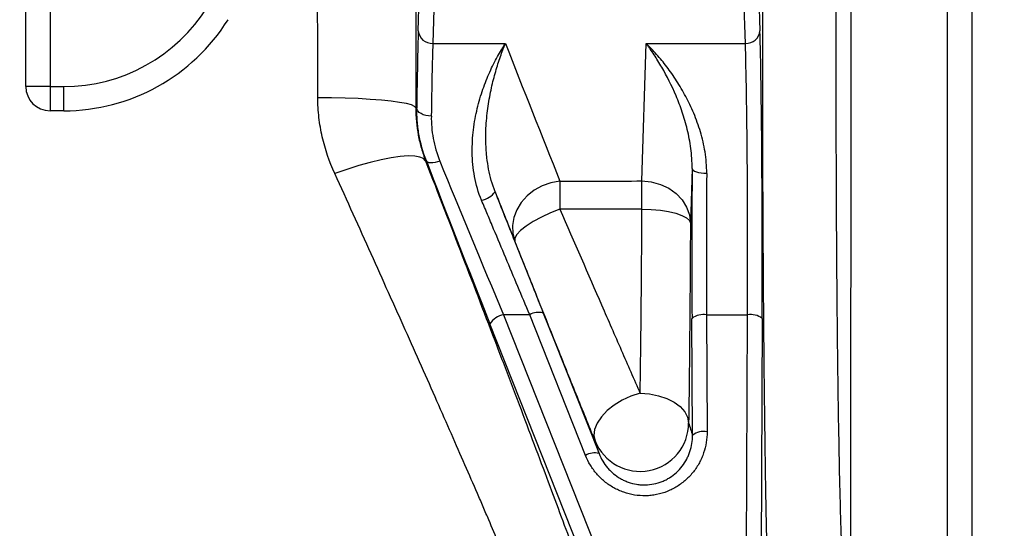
# Model space of a CAD drawing. Header units: millimetres. Extents: x 7 to 1569, y 11 to 2128.
# Tile 3 of 20: x 413 to 616, y 260 to 365. Entities that reach past the tile are written whole.
import ezdxf

# ---------------------------------------------------------------- set-up
doc = ezdxf.new("R2010")
doc.units = ezdxf.units.MM

msp = doc.modelspace()

# ---------------------------------------------------------------- linework, layer by layer
at = {"color": 7, "linetype": 'Continuous', "lineweight": 25}
for p, q in [((414.62, 350.85), (414.62, 495.76)), ((419.62, 495.76), (419.62, 350.85)), ((495.49, 362.34), (496.7, 402.08)), ((499.7, 399.47), (498.49, 359.74)), ((564.91, 394.76), (565.9, 362.34)), ((562.9, 359.74), (561.91, 392.16)), ((498.49, 359.74), (513.46, 359.74)), ((541.58, 331.39), (542.45, 359.74)), ((542.45, 359.74), (562.9, 359.74)), ((419.62, 350.85), (414.62, 350.85)), ((419.62, 350.85), (422.45, 350.85)), ((419.62, 350.85), (419.62, 345.85)), ((422.45, 345.85), (422.45, 350.85)), ((422.45, 345.85), (419.62, 345.85)), ((494.99, 346.46), (495.19, 346.46)), ((497.16, 335.52), (497.01, 335.52)), ((551.93, 333.96), (551.58, 322.7)), ((513.06, 303.83), (616.25, 43.59)), ((518.47, 303.83), (513.06, 303.83)), ((529.95, 274.87), (518.47, 303.83)), ((552.01, 278.99), (551.9, 303.08)), ((554.9, 303.83), (555.01, 279.74)), ((554.9, 303.83), (563.34, 303.83)), ((562.86, 198.32), (563.34, 303.83)), ((566.34, 303.08), (565.86, 197.57)), ((613.46, 41.74), (510.27, 301.98))]:
    msp.add_line(p, q, dxfattribs=at)
at = {"color": 7, "linetype": 'Continuous', "lineweight": 25, "flags": 128}
for points in [[(494.99, 346.46), (494.74, 346.76), (494.1, 347.05), (493.06, 347.32), (491.66, 347.58), (489.93, 347.82), (487.89, 348.03), (485.6, 348.21), (483.09, 348.35), (480.42, 348.46), (477.63, 348.52), (474.8, 348.54)], [(498.19, 344.76), (497.61, 344.79), (497.05, 344.89), (496.54, 345.05), (496.08, 345.27), (495.71, 345.52), (495.43, 345.82), (495.25, 346.13), (495.19, 346.46)], [(497.01, 335.52), (496.59, 335.99), (495.84, 336.32), (494.78, 336.5), (493.42, 336.54), (491.8, 336.43), (489.93, 336.17), (487.86, 335.77), (485.62, 335.23), (483.24, 334.57), (480.79, 333.79), (478.28, 332.91)], [(499.96, 335.46), (499.46, 335.32), (498.98, 335.21), (498.53, 335.15), (498.12, 335.13), (497.77, 335.16), (497.49, 335.24), (497.28, 335.36), (497.16, 335.52)], [(551.93, 333.96), (551.99, 333.77), (552.17, 333.59), (552.45, 333.41), (552.82, 333.26), (553.27, 333.14), (553.79, 333.05), (554.35, 332.99), (554.93, 332.97)], [(524.69, 331.38), (522.84, 331.04), (521.06, 330.41), (519.41, 329.49), (517.94, 328.33), (516.72, 326.97), (515.79, 325.46), (515.17, 323.85), (514.9, 322.19), (514.98, 320.56), (515.4, 319)], [(524.69, 331.38), (524.69, 330.87), (524.69, 330.29), (524.69, 329.65), (524.69, 328.94), (524.69, 328.17), (524.69, 327.35), (524.69, 326.5), (524.69, 325.61)], [(541.58, 331.39), (543.52, 331.21), (545.39, 330.7), (547.11, 329.9), (548.62, 328.82), (549.87, 327.5), (550.8, 326.01), (551.38, 324.39), (551.58, 322.7)], [(541.59, 325.61), (541.59, 326.5), (541.59, 327.35), (541.59, 328.17), (541.59, 328.94), (541.59, 329.65), (541.59, 330.3), (541.59, 330.88), (541.58, 331.39)], [(524.69, 325.61), (522.74, 324.83), (520.88, 323.97), (519.19, 323.04), (517.74, 322.11), (516.59, 321.19), (515.8, 320.35), (515.4, 319.61), (515.4, 319)], [(541.59, 325.61), (543.52, 325.54), (545.38, 325.37), (547.09, 325.1), (548.6, 324.74), (549.84, 324.3), (550.77, 323.8), (551.36, 323.26), (551.58, 322.7)], [(521.25, 304.19), (523.41, 298.76), (532.74, 275.23)], [(541.22, 287.65), (539.33, 287.05), (537.52, 286.23), (535.85, 285.23), (534.4, 284.08), (533.22, 282.83), (532.35, 281.52), (531.84, 280.22), (531.7, 278.98), (531.93, 277.83)], [(541.22, 287.65), (543.15, 287.52), (545.01, 287.16), (546.73, 286.6), (548.24, 285.84), (549.48, 284.92), (550.41, 283.87), (551, 282.73), (551.21, 281.56)]]:
    msp.add_lwpolyline(points, dxfattribs=at)
at = {"color": 7, "linetype": 'Continuous', "lineweight": 25}
for centre, radius, start, end in [((422.45, 385.76), 34.91, 270, 328), ((422.45, 385.76), 39.91, 270, 328), ((498.33, 362.58), 2.85, 184.893, 273.1665), ((563.06, 362.58), 2.85, 266.8335, 355.107), ((419.62, 350.85), 5, 180.0044, 270.0044), ((507.66, 331.88), 4.55, 281.1484, 323.6805), ((520.26, 300.9), 3.43, 73.1586, 121.496), ((513.86, 299.58), 4.32, 100.6459, 146.2396), ((554.23, 300.14), 3.75, 79.6939, 128.3695), ((564.01, 300.14), 3.75, 51.6305, 100.3061), ((541.21, 281.57), 10, 201.96, 359.9086), ((554.34, 276.05), 3.75, 79.6939, 128.3695), ((531.75, 271.93), 3.45, 73.2905, 121.4194)]:
    msp.add_arc(centre, radius, start, end, dxfattribs=at)
for centre, major_axis, ratio, start_param, end_param in [((495.95, 316.32), (0, 53), 0.017455, 0.519146, 0.965878), ((565.44, 316.32), (0, 53), 0.017455, 4.459835, 5.764039), ((498.95, 316.32), (0, 50), 0.018502, 0.519146, 0.965878), ((562.44, 316.32), (0, 50), 0.018502, 4.459835, 5.764039), ((505.97, 315.23), (-20.78, 53), 0.015129, 1.172052, 1.817418), ((508.76, 316.32), (-20.78, 50), 0.015777, 1.171427, 1.816793), ((552.8, 316.32), (0, 53), 0.017455, 1.231476, 1.823351), ((555.8, 316.32), (0, 50), 0.018502, 1.231476, 1.823351)]:
    msp.add_ellipse(centre, major_axis=major_axis, ratio=ratio, start_param=start_param, end_param=end_param, dxfattribs=at)
for points, knots in [([(568.53, 227.26), (568.43, 227.96), (568.33, 229.03), (568.13, 231.91), (568.04, 233.73), (567.92, 236.48), (567.89, 237.05), (567.84, 238.23), (567.82, 238.84), (567.75, 240.74), (567.71, 242.09), (567.57, 246.39), (567.49, 249.57), (567.37, 254.84), (567.33, 256.68), (567.27, 259.56), (567.25, 260.54), (567.21, 262.53), (567.19, 263.55), (567.1, 268.68), (567.03, 273.04), (566.91, 282.22), (566.85, 287.05), (566.78, 293.4), (566.77, 294.69), (566.75, 297.28), (566.73, 298.59), (566.7, 302.52), (566.68, 305.18), (566.62, 313.25), (566.58, 318.76), (566.54, 327.22), (566.53, 330.07), (566.51, 334.39), (566.51, 335.84), (566.5, 338.76), (566.5, 340.22), (566.48, 347.5), (566.47, 353.34), (566.47, 365.01), (566.48, 370.85), (566.49, 378.15), (566.49, 379.61), (566.5, 382.53), (566.51, 383.99), (566.52, 388.33), (566.53, 391.2), (566.57, 399.7), (566.6, 405.25), (566.66, 413.38), (566.68, 416.07), (566.71, 420.04), (566.72, 421.36), (566.75, 423.98), (566.76, 425.28), (566.82, 431.73), (566.88, 436.67), (566.94, 441.4)], [0, 0, 0, 0, 0.0625, 0.0625, 0.125, 0.125, 0.140625, 0.140625, 0.15625, 0.15625, 0.1875, 0.1875, 0.25, 0.25, 0.28125, 0.28125, 0.296875, 0.296875, 0.3125, 0.3125, 0.375, 0.375, 0.4375, 0.4375, 0.453125, 0.453125, 0.46875, 0.46875, 0.5, 0.5, 0.5625, 0.5625, 0.59375, 0.59375, 0.609375, 0.609375, 0.625, 0.625, 0.6875, 0.6875, 0.75, 0.75, 0.765625, 0.765625, 0.78125, 0.78125, 0.8125, 0.8125, 0.875, 0.875, 0.90625, 0.90625, 0.921875, 0.921875, 0.9375, 0.9375, 1, 1, 1, 1]), ([(582, 431.28), (581.94, 427.08), (581.89, 422.71), (581.82, 415.9), (581.8, 413.59), (581.77, 410.05), (581.76, 408.86), (581.74, 406.47), (581.73, 405.26), (581.68, 399.22), (581.65, 394.3), (581.6, 384.32), (581.58, 379.25), (581.56, 372.81), (581.56, 371.52), (581.55, 368.93), (581.55, 367.62), (581.55, 363.73), (581.54, 361.14), (581.54, 353.4), (581.55, 348.27), (581.56, 340.63), (581.57, 338.09), (581.58, 334.3), (581.58, 333.03), (581.59, 330.51), (581.6, 329.25), (581.63, 322.98), (581.66, 318.11), (581.73, 308.65), (581.77, 304.06), (581.84, 297.4), (581.87, 295.21), (581.91, 291.98), (581.92, 290.92), (581.95, 288.83), (581.97, 287.79), (582.04, 282.71), (582.11, 278.87), (582.25, 271.68), (582.32, 268.31), (582.42, 264.41), (582.44, 263.64), (582.48, 262.15), (582.5, 261.42), (582.57, 259.29), (582.61, 257.95), (582.74, 254.16), (582.83, 251.93), (582.97, 249.03), (583.02, 248.14), (583.12, 246.51), (583.17, 245.77), (583.32, 243.82), (583.42, 242.85), (583.52, 242.21)], [0, 0, 0, 0, 0.0625, 0.0625, 0.09375, 0.09375, 0.109375, 0.109375, 0.125, 0.125, 0.1875, 0.1875, 0.25, 0.25, 0.265625, 0.265625, 0.28125, 0.28125, 0.3125, 0.3125, 0.375, 0.375, 0.40625, 0.40625, 0.421875, 0.421875, 0.4375, 0.4375, 0.5, 0.5, 0.5625, 0.5625, 0.59375, 0.59375, 0.609375, 0.609375, 0.625, 0.625, 0.6875, 0.6875, 0.75, 0.75, 0.765625, 0.765625, 0.78125, 0.78125, 0.8125, 0.8125, 0.875, 0.875, 0.90625, 0.90625, 0.9375, 0.9375, 1, 1, 1, 1]), ([(584.62, 242.21), (584.62, 242.84), (584.62, 243.81), (584.61, 246.38), (584.61, 247.99), (584.61, 250.43), (584.61, 250.94), (584.61, 251.98), (584.61, 252.53), (584.61, 254.21), (584.61, 255.4), (584.61, 259.2), (584.62, 262.01), (584.62, 266.65), (584.62, 268.27), (584.62, 270.81), (584.62, 271.68), (584.62, 273.43), (584.63, 274.33), (584.63, 278.86), (584.63, 282.69), (584.64, 290.78), (584.65, 295.03), (584.65, 300.62), (584.66, 301.75), (584.66, 304.03), (584.66, 305.18), (584.66, 308.65), (584.67, 311), (584.68, 318.11), (584.68, 322.96), (584.69, 330.4), (584.69, 332.91), (584.7, 336.71), (584.7, 337.99), (584.7, 340.55), (584.71, 341.84), (584.71, 348.27), (584.72, 353.42), (584.73, 363.71), (584.73, 368.86), (584.74, 375.29), (584.74, 376.58), (584.74, 379.15), (584.74, 380.44), (584.74, 384.29), (584.74, 386.82), (584.74, 394.35), (584.75, 399.25), (584.74, 408.85), (584.74, 413.54), (584.74, 420.4), (584.74, 422.65), (584.74, 427.04), (584.73, 429.19), (584.73, 431.29)], [0, 0, 0, 0, 0.0625, 0.0625, 0.125, 0.125, 0.140625, 0.140625, 0.15625, 0.15625, 0.1875, 0.1875, 0.25, 0.25, 0.28125, 0.28125, 0.296875, 0.296875, 0.3125, 0.3125, 0.375, 0.375, 0.4375, 0.4375, 0.453125, 0.453125, 0.46875, 0.46875, 0.5, 0.5, 0.5625, 0.5625, 0.59375, 0.59375, 0.609375, 0.609375, 0.625, 0.625, 0.6875, 0.6875, 0.75, 0.75, 0.765625, 0.765625, 0.78125, 0.78125, 0.8125, 0.8125, 0.875, 0.875, 0.9375, 0.9375, 0.96875, 0.96875, 1, 1, 1, 1]), ([(604.55, 223.81), (604.55, 224.4), (604.55, 225.26), (604.55, 227.52), (604.55, 228.92), (604.55, 231.42), (604.55, 232.32), (604.55, 233.77), (604.55, 234.27), (604.55, 235.3), (604.55, 235.84), (604.55, 238.57), (604.55, 241), (604.55, 246.32), (604.55, 249.22), (604.55, 253.13), (604.55, 253.93), (604.55, 255.56), (604.55, 256.39), (604.55, 258.91), (604.56, 260.63), (604.56, 265.94), (604.56, 269.65), (604.56, 277.44), (604.56, 281.51), (604.56, 286.82), (604.56, 287.89), (604.56, 290.06), (604.56, 291.16), (604.56, 294.47), (604.56, 296.71), (604.56, 303.48), (604.56, 308.1), (604.56, 317.52), (604.57, 322.33), (604.57, 329.69), (604.57, 332.17), (604.57, 337.17), (604.57, 339.68), (604.57, 347.19), (604.57, 352.21), (604.57, 362.26), (604.57, 367.29), (604.57, 374.84), (604.57, 377.36), (604.57, 381.14), (604.57, 382.4), (604.57, 384.91), (604.57, 386.16), (604.57, 392.4), (604.57, 397.32), (604.57, 402.18)], [0, 0, 0, 0, 0.0625, 0.0625, 0.125, 0.125, 0.15625, 0.15625, 0.171875, 0.171875, 0.1875, 0.1875, 0.25, 0.25, 0.3125, 0.3125, 0.328125, 0.328125, 0.34375, 0.34375, 0.375, 0.375, 0.4375, 0.4375, 0.5, 0.5, 0.515625, 0.515625, 0.53125, 0.53125, 0.5625, 0.5625, 0.625, 0.625, 0.6875, 0.6875, 0.71875, 0.71875, 0.75, 0.75, 0.8125, 0.8125, 0.875, 0.875, 0.90625, 0.90625, 0.921875, 0.921875, 0.9375, 0.9375, 1, 1, 1, 1]), ([(609.56, 403.59), (609.56, 398.56), (609.56, 393.49), (609.56, 383.27), (609.56, 378.12), (609.56, 367.75), (609.56, 362.52), (609.56, 355.94), (609.56, 354.62), (609.56, 352), (609.56, 350.69), (609.56, 346.77), (609.56, 344.18), (609.56, 336.43), (609.55, 331.33), (609.55, 321.23), (609.55, 316.24), (609.55, 310.07), (609.55, 308.84), (609.55, 306.4), (609.55, 305.19), (609.55, 301.58), (609.55, 299.21), (609.55, 292.23), (609.54, 287.71), (609.54, 278.98), (609.54, 274.76), (609.54, 269.67), (609.54, 268.66), (609.54, 266.67), (609.54, 265.68), (609.54, 262.78), (609.54, 260.9), (609.54, 255.42), (609.54, 251.98), (609.54, 245.56), (609.54, 242.56), (609.54, 239.09), (609.54, 238.41), (609.54, 237.09), (609.54, 236.44), (609.54, 234.54), (609.54, 233.35), (609.54, 229.98), (609.54, 227.99), (609.54, 224.56), (609.54, 223.11), (609.54, 221.64), (609.54, 221.36), (609.54, 220.84), (609.54, 220.6), (609.54, 219.93), (609.54, 219.55), (609.54, 219.25)], [0, 0, 0, 0, 0.0625, 0.0625, 0.125, 0.125, 0.1875, 0.1875, 0.203125, 0.203125, 0.21875, 0.21875, 0.25, 0.25, 0.3125, 0.3125, 0.375, 0.375, 0.390625, 0.390625, 0.40625, 0.40625, 0.4375, 0.4375, 0.5, 0.5, 0.5625, 0.5625, 0.578125, 0.578125, 0.59375, 0.59375, 0.625, 0.625, 0.6875, 0.6875, 0.75, 0.75, 0.765625, 0.765625, 0.78125, 0.78125, 0.8125, 0.8125, 0.875, 0.875, 0.9375, 0.9375, 0.953125, 0.953125, 0.96875, 0.96875, 1, 1, 1, 1]), ([(508.54, 327.41), (507.86, 329.03), (507.4, 330.68), (506.94, 333.16), (506.83, 333.99), (506.67, 335.64), (506.63, 336.46), (506.59, 338.87), (506.69, 340.43), (506.97, 342.7), (507.08, 343.44), (507.35, 344.91), (507.5, 345.62), (508, 347.71), (508.39, 349.02), (509.25, 351.53), (509.72, 352.71), (510.48, 354.4), (510.74, 354.95), (511.26, 356), (511.53, 356.51), (512.07, 357.49), (512.35, 357.97), (512.76, 358.65), (512.97, 358.99), (513.18, 359.31), (513.32, 359.52), (513.39, 359.63), (513.46, 359.74)], [0, 0, 0, 0, 0.125, 0.125, 0.1875, 0.1875, 0.25, 0.25, 0.375, 0.375, 0.4375, 0.4375, 0.5, 0.5, 0.625, 0.625, 0.75, 0.75, 0.8125, 0.8125, 0.875, 0.875, 0.9375, 0.9375, 0.96875, 0.984375, 0.984375, 1, 1, 1, 1]), ([(511.33, 329.18), (510.72, 330.74), (510.29, 332.3), (509.85, 334.63), (509.73, 335.4), (509.6, 336.55), (509.56, 336.94), (509.5, 337.7), (509.48, 338.07), (509.38, 339.94), (509.4, 341.38), (509.56, 344.17), (509.71, 345.52), (509.99, 347.48), (510.1, 348.12), (510.33, 349.36), (510.45, 349.97), (510.85, 351.75), (511.14, 352.88), (511.76, 355.03), (512.08, 356.04), (512.59, 357.49), (512.76, 357.96), (513.02, 358.64), (513.11, 358.86), (513.28, 359.3), (513.37, 359.52), (513.46, 359.74)], [0, 0, 0, 0, 0.125, 0.125, 0.1875, 0.1875, 0.21875, 0.21875, 0.25, 0.25, 0.375, 0.375, 0.5, 0.5, 0.5625, 0.5625, 0.625, 0.625, 0.75, 0.75, 0.875, 0.875, 0.9375, 0.9375, 0.96875, 0.96875, 1, 1, 1, 1]), ([(554.93, 332.97), (554.94, 334.48), (554.81, 335.94), (554.36, 338.79), (554.03, 340.17), (553.24, 342.84), (552.78, 344.12), (551.76, 346.55), (551.2, 347.71), (550.02, 349.94), (549.39, 351), (548.41, 352.53), (548.07, 353.02), (547.4, 353.98), (547.06, 354.45), (546.02, 355.81), (545.32, 356.67), (544.25, 357.87), (543.89, 358.26), (543.35, 358.83), (543.17, 359.01), (542.81, 359.38), (542.63, 359.56), (542.45, 359.74)], [0, 0, 0, 0, 0.125, 0.125, 0.25, 0.25, 0.375, 0.375, 0.5, 0.5, 0.625, 0.625, 0.6875, 0.6875, 0.75, 0.75, 0.875, 0.875, 0.9375, 0.9375, 0.96875, 0.96875, 1, 1, 1, 1]), ([(551.93, 333.96), (551.94, 335.39), (551.84, 336.77), (551.49, 339.43), (551.24, 340.73), (550.78, 342.61), (550.62, 343.22), (550.26, 344.43), (550.08, 345.02), (549.49, 346.75), (549.07, 347.86), (547.72, 351.05), (546.72, 353), (545.15, 355.71), (544.62, 356.58), (543.81, 357.81), (543.54, 358.21), (543.13, 358.79), (542.99, 358.98), (542.72, 359.36), (542.59, 359.55), (542.45, 359.74)], [0, 0, 0, 0, 0.125, 0.125, 0.25, 0.25, 0.3125, 0.3125, 0.375, 0.375, 0.5, 0.5, 0.75, 0.75, 0.875, 0.875, 0.9375, 0.9375, 0.96875, 0.96875, 1, 1, 1, 1]), ([(478.28, 332.91), (477.17, 335.35), (476.31, 337.87), (475.42, 341.78), (475.19, 343.11), (474.96, 345.14), (474.9, 345.82), (474.82, 347.18), (474.8, 347.86), (474.8, 348.54)], [0, 0, 0, 0, 0.5, 0.5, 0.75, 0.75, 0.875, 0.875, 1, 1, 1, 1]), ([(494.99, 346.46), (494.99, 344.53), (495.17, 342.66), (495.67, 339.92), (495.89, 339.02), (496.39, 337.25), (496.68, 336.37), (497.01, 335.52)], [0, 0, 0, 0, 0.5, 0.5, 0.75, 0.75, 1, 1, 1, 1]), ([(497.16, 335.52), (496.45, 337.36), (495.95, 339.2), (495.47, 341.95), (495.36, 342.86), (495.21, 344.67), (495.18, 345.58), (495.19, 346.46)], [0, 0, 0, 0, 0.5, 0.5, 0.75, 0.75, 1, 1, 1, 1]), ([(498.19, 344.76), (498.18, 344.01), (498.2, 343.25), (498.33, 341.71), (498.44, 340.94), (498.87, 338.61), (499.31, 337.04), (499.96, 335.46)], [0, 0, 0, 0, 0.25, 0.25, 0.5, 0.5, 1, 1, 1, 1]), ([(497.01, 335.52), (499.61, 328.82), (502.13, 322.29), (507.02, 309.59), (509.39, 303.41), (512.25, 295.91), (512.82, 294.43), (513.94, 291.47), (514.5, 290.01), (516.15, 285.68), (517.21, 282.88), (520.29, 274.73), (522.2, 269.63), (524.86, 262.5), (525.71, 260.21), (526.93, 256.91), (527.33, 255.83), (528.1, 253.72), (528.48, 252.7), (530.29, 247.74), (531.55, 244.26), (533.14, 239.76), (533.62, 238.39), (534.27, 236.51), (534.47, 235.92), (534.85, 234.8), (535.02, 234.27), (535.84, 231.79), (536.27, 230.37), (536.48, 229.53)], [0, 0, 0, 0, 0.125, 0.125, 0.25, 0.25, 0.28125, 0.28125, 0.3125, 0.3125, 0.375, 0.375, 0.5, 0.5, 0.5625, 0.5625, 0.59375, 0.59375, 0.625, 0.625, 0.75, 0.75, 0.8125, 0.8125, 0.84375, 0.84375, 0.875, 0.875, 1, 1, 1, 1]), ([(517.83, 242.21), (517.6, 242.98), (517.15, 244.23), (516.15, 246.82), (515.76, 247.81), (514.87, 250.01), (514.38, 251.22), (512.75, 255.16), (511.47, 258.19), (509.64, 262.46), (509.27, 263.34), (508.49, 265.15), (508.09, 266.08), (506.86, 268.93), (506, 270.9), (503.32, 277.04), (501.4, 281.41), (498.32, 288.38), (497.26, 290.77), (495.07, 295.68), (493.96, 298.18), (492.25, 301.98), (491.68, 303.26), (490.52, 305.83), (489.94, 307.13), (488.18, 311.04), (487, 313.7), (484.58, 319.07), (483.35, 321.79), (480.85, 327.31), (479.57, 330.1), (478.28, 332.91)], [0, 0, 0, 0, 0.125, 0.125, 0.1875, 0.1875, 0.25, 0.25, 0.375, 0.375, 0.40625, 0.40625, 0.4375, 0.4375, 0.5, 0.5, 0.625, 0.625, 0.6875, 0.6875, 0.75, 0.75, 0.78125, 0.78125, 0.8125, 0.8125, 0.875, 0.875, 0.9375, 0.9375, 1, 1, 1, 1]), ([(511.33, 329.18), (512.15, 327.11), (512.98, 325.04), (514.63, 320.88), (515.46, 318.79), (517.11, 314.61), (517.95, 312.52), (519.2, 309.38), (519.61, 308.33), (520.44, 306.25), (520.85, 305.22), (521.25, 304.19)], [0, 0, 0, 0, 0.25, 0.25, 0.5, 0.5, 0.75, 0.75, 0.875, 0.875, 1, 1, 1, 1]), ([(518.47, 303.83), (517.65, 305.77), (516.83, 307.72), (515.18, 311.63), (514.36, 313.6), (512.7, 317.54), (511.87, 319.51), (510.61, 322.49), (510.2, 323.48), (509.37, 325.45), (508.96, 326.43), (508.54, 327.41)], [0, 0, 0, 0, 0.25, 0.25, 0.5, 0.5, 0.75, 0.75, 0.875, 0.875, 1, 1, 1, 1]), ([(524.69, 325.61), (527.65, 318.77), (530.51, 312.18), (534.64, 302.69), (535.99, 299.59), (538.65, 293.52), (539.95, 290.55), (541.22, 287.65)], [0, 0, 0, 0, 0.5, 0.5, 0.75, 0.75, 1, 1, 1, 1]), ([(541.22, 287.65), (541.24, 289.08), (541.26, 290.54), (541.3, 293.49), (541.32, 294.98), (541.38, 299.51), (541.41, 302.6), (541.5, 312.09), (541.55, 318.7), (541.59, 325.61)], [0, 0, 0, 0, 0.125, 0.125, 0.25, 0.25, 0.5, 0.5, 1, 1, 1, 1]), ([(551.58, 322.7), (551.56, 318.95), (551.54, 315.28), (551.49, 308.11), (551.46, 304.6), (551.4, 297.74), (551.37, 294.39), (551.29, 287.85), (551.25, 284.66), (551.21, 281.56)], [0, 0, 0, 0, 0.25, 0.25, 0.5, 0.5, 0.75, 0.75, 1, 1, 1, 1]), ([(531.93, 277.83), (530.66, 280.97), (529.36, 284.19), (526.71, 290.76), (525.36, 294.13), (521.22, 304.42), (518.36, 311.57), (515.4, 319)], [0, 0, 0, 0, 0.25, 0.25, 0.5, 0.5, 1, 1, 1, 1]), ([(237.17, 309.07), (242.25, 305.58), (247.41, 302.21), (255.28, 297.36), (257.91, 295.77), (263.22, 292.67), (265.9, 291.15), (273.96, 286.69), (279.39, 283.86), (290.38, 278.43), (295.94, 275.85), (307.19, 270.97), (312.88, 268.66), (321.51, 265.41), (324.41, 264.35), (330.22, 262.32), (333.14, 261.35), (347.74, 256.64), (359.53, 253.48), (383.3, 248.31), (395.28, 246.3), (419.45, 243.44), (431.63, 242.58), (445.44, 242.27), (446.98, 242.24), (450.06, 242.21), (451.6, 242.21), (454.68, 242.21), (456.22, 242.21), (459.3, 242.21), (460.84, 242.21), (468.54, 242.21), (474.7, 242.21), (493.18, 242.21), (505.51, 242.21), (517.83, 242.21)], [0, 0, 0, 0, 0.0625, 0.0625, 0.09375, 0.09375, 0.125, 0.125, 0.1875, 0.1875, 0.25, 0.25, 0.3125, 0.3125, 0.34375, 0.34375, 0.375, 0.375, 0.5, 0.5, 0.625, 0.625, 0.75, 0.75, 0.765625, 0.765625, 0.78125, 0.78125, 0.796875, 0.796875, 0.8125, 0.8125, 0.875, 0.875, 1, 1, 1, 1]), ([(517.83, 232.28), (505.34, 232.28), (492.86, 232.28), (474.14, 232.28), (467.9, 232.28), (460.09, 232.29), (458.53, 232.29), (455.41, 232.29), (453.85, 232.28), (450.73, 232.29), (449.17, 232.3), (446.05, 232.33), (444.5, 232.36), (430.48, 232.71), (418.07, 233.6), (393.34, 236.57), (381.03, 238.64), (362.63, 242.68), (356.51, 244.18), (344.3, 247.49), (338.25, 249.28), (320.33, 255.1), (308.64, 259.54), (291.48, 267.02), (285.83, 269.66), (274.64, 275.19), (269.11, 278.08), (258.17, 284.13), (252.76, 287.29), (242.07, 293.89), (236.79, 297.34), (231.57, 300.92)], [0, 0, 0, 0, 0.125, 0.125, 0.1875, 0.1875, 0.203125, 0.203125, 0.21875, 0.21875, 0.234375, 0.234375, 0.25, 0.25, 0.375, 0.375, 0.5, 0.5, 0.5625, 0.5625, 0.625, 0.625, 0.75, 0.75, 0.8125, 0.8125, 0.875, 0.875, 0.9375, 0.9375, 1, 1, 1, 1]), ([(555.01, 279.74), (555.01, 279), (554.96, 278.26), (554.72, 276.81), (554.54, 276.09), (554.18, 275.03), (554.05, 274.68), (553.75, 274), (553.59, 273.66), (553.06, 272.69), (552.65, 272.06), (551.95, 271.18), (551.7, 270.89), (551.19, 270.34), (550.92, 270.08), (550.08, 269.33), (549.48, 268.88), (548.51, 268.27), (548.18, 268.09), (547.5, 267.74), (547.16, 267.59), (546.1, 267.17), (545.37, 266.95), (544.24, 266.72), (543.86, 266.66), (543.1, 266.58), (542.72, 266.55), (541.58, 266.53), (540.82, 266.58), (539.29, 266.83), (538.56, 267.01), (537.48, 267.39), (537.13, 267.53), (536.43, 267.84), (536.09, 268.02), (535.1, 268.58), (534.47, 269), (533.6, 269.72), (533.32, 269.97), (532.78, 270.5), (532.52, 270.77), (531.78, 271.63), (531.34, 272.23), (530.57, 273.5), (530.23, 274.18), (529.95, 274.87)], [0, 0, 0, 0, 0.0625, 0.0625, 0.125, 0.125, 0.15625, 0.15625, 0.1875, 0.1875, 0.25, 0.25, 0.28125, 0.28125, 0.3125, 0.3125, 0.375, 0.375, 0.40625, 0.40625, 0.4375, 0.4375, 0.5, 0.5, 0.53125, 0.53125, 0.5625, 0.5625, 0.625, 0.625, 0.6875, 0.6875, 0.71875, 0.71875, 0.75, 0.75, 0.8125, 0.8125, 0.84375, 0.84375, 0.875, 0.875, 0.9375, 0.9375, 1, 1, 1, 1]), ([(532.74, 275.23), (532.95, 274.7), (533.2, 274.19), (533.79, 273.22), (534.12, 272.76), (534.69, 272.1), (534.88, 271.88), (535.3, 271.48), (535.51, 271.28), (536.18, 270.73), (536.65, 270.4), (537.42, 269.96), (537.68, 269.82), (538.22, 269.58), (538.49, 269.46), (539.32, 269.17), (539.89, 269.02), (540.78, 268.87), (541.08, 268.84), (541.68, 268.79), (541.97, 268.78), (542.86, 268.8), (543.46, 268.87), (544.63, 269.11), (545.2, 269.28), (546.02, 269.61), (546.29, 269.73), (546.82, 270), (547.07, 270.15), (547.82, 270.62), (548.28, 270.98), (549.14, 271.76), (549.54, 272.19), (550.24, 273.11), (550.55, 273.59), (550.95, 274.34), (551.07, 274.6), (551.29, 275.13), (551.4, 275.39), (551.66, 276.2), (551.8, 276.74), (551.97, 277.86), (552.01, 278.43), (552.01, 278.99)], [0, 0, 0, 0, 0.0625, 0.0625, 0.125, 0.125, 0.15625, 0.15625, 0.1875, 0.1875, 0.25, 0.25, 0.28125, 0.28125, 0.3125, 0.3125, 0.375, 0.375, 0.40625, 0.40625, 0.4375, 0.4375, 0.5, 0.5, 0.5625, 0.5625, 0.59375, 0.59375, 0.625, 0.625, 0.6875, 0.6875, 0.75, 0.75, 0.8125, 0.8125, 0.84375, 0.84375, 0.875, 0.875, 0.9375, 0.9375, 1, 1, 1, 1])]:
    msp.add_open_spline(points, degree=3, knots=knots, dxfattribs=at)
at = {"color": 8, "linetype": 'Continuous', "lineweight": 25}
for points, knots in [([(494.68, 431.27), (494.69, 430.51), (494.72, 426.99), (494.78, 419.73), (494.86, 409.45), (494.92, 398.01), (494.97, 386.19), (495, 373.57), (495.01, 362.59), (495.01, 353.38), (495, 348.77), (494.99, 346.46)], [0, 0, 0, 0, 0.030033, 0.139925, 0.274603, 0.409277, 0.547943, 0.686608, 0.842509, 0.921254, 1, 1, 1, 1]), ([(474.8, 348.54), (474.79, 351.81), (474.78, 358.37), (474.76, 368.34), (474.71, 378.35), (474.66, 386.93), (474.61, 392.05), (474.6, 393.91)], [0, 0, 0, 0, 0.214537, 0.43058, 0.651229, 0.873434, 1, 1, 1, 1])]:
    msp.add_open_spline(points, degree=3, knots=knots, dxfattribs=at)
at = {"color": 7, "linetype": 'Continuous', "lineweight": 25}
for points in [[(513.46, 359.74), (517.15, 350.28), (520.9, 340.83), (524.69, 331.38)], [(524.69, 331.38), (530.32, 331.38), (535.95, 331.38), (541.58, 331.39)], [(515.4, 319), (514.04, 322.39), (512.68, 325.79), (511.33, 329.18)], [(541.59, 325.61), (535.96, 325.6), (530.32, 325.6), (524.69, 325.61)], [(551.21, 281.56), (551.48, 280.71), (551.75, 279.85), (552.01, 278.99)], [(532.74, 275.23), (532.47, 276.11), (532.2, 276.97), (531.93, 277.83)]]:
    msp.add_open_spline(points, degree=3, dxfattribs=at)

doc.saveas('drawing.dxf')
